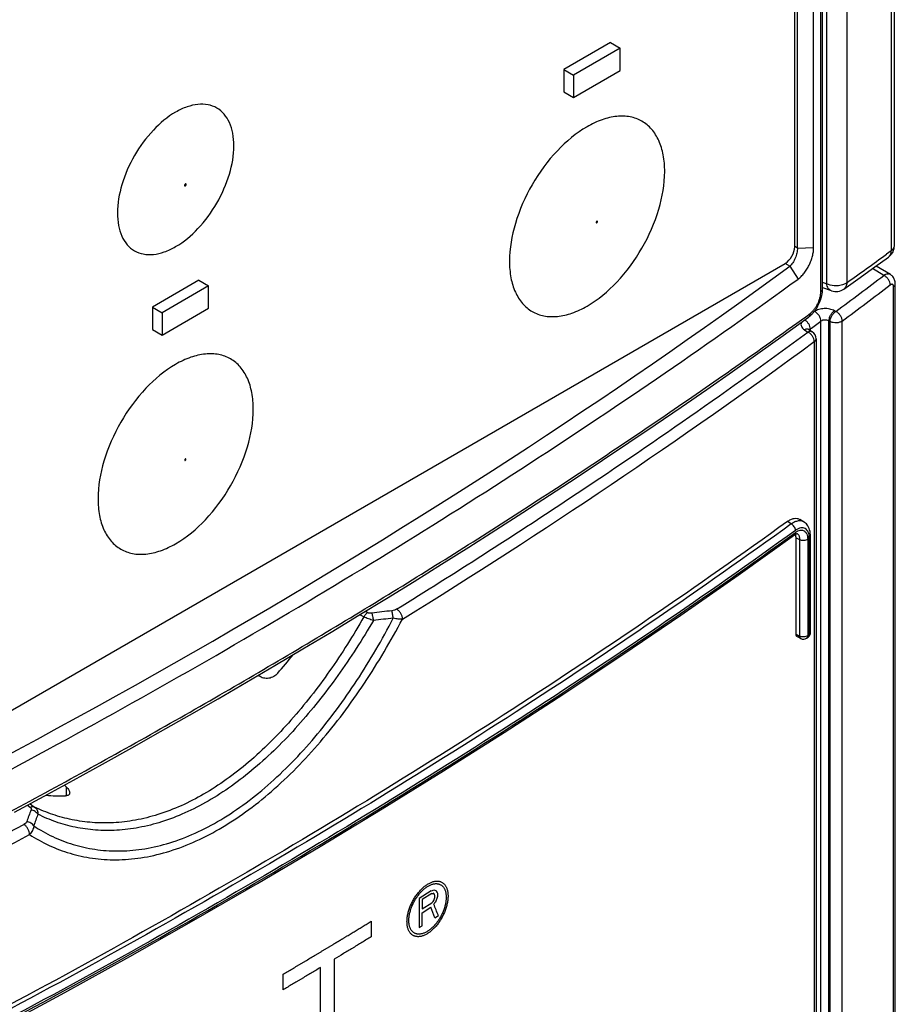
# Model space of a CAD drawing. Header units: millimetres. Extents: x 0 to 841, y 0 to 594.
# Tile 112 of 116: x 758 to 774, y 448 to 466. Entities that reach past the tile are written whole.
import ezdxf

# ---------------------------------------------------------------- set-up
doc = ezdxf.new("R2010")
doc.units = ezdxf.units.MM
doc.header["$LTSCALE"] = 46.255
for name, color, linetype in [('CHAMFERS', 7, 'CONTINUOUS'), ('CURVES', 7, 'CONTINUOUS'), ('DATUM_AXIS', 7, 'CONTINUOUS'), ('DRAFTS', 7, 'CONTINUOUS'), ('ROUNDS', 7, 'CONTINUOUS')]:
    doc.layers.add(name, color=color, linetype=linetype)

msp = doc.modelspace()

# ---------------------------------------------------------------- linework, layer by layer
at = {"layer": 'CHAMFERS', "color": 7, "linetype": 'CONTINUOUS'}
msp.add_line((772.8397, 461.5291), (772.8397, 495.6586), dxfattribs=at)
for points, knots in [([(772.5578, 460.9565), (772.5774, 460.9707), (772.616, 461.0043), (772.6686, 461.0639), (772.7169, 461.1332), (772.7591, 461.2096), (772.7938, 461.2902), (772.8196, 461.3718), (772.8357, 461.4515), (772.8397, 461.5039), (772.8397, 461.5291)], [0, 0, 0, 0, 0.1106919, 0.2322185, 0.3616488, 0.4954468, 0.6298048, 0.7609365, 0.8853344, 1, 1, 1, 1]), ([(751.1852, 448.507), (753.1302, 449.4173), (756.0014, 450.8355), (759.7382, 452.8409), (762.4517, 454.3786), (765.0919, 455.9583), (768.4872, 458.1034), (770.9557, 459.7945), (772.5578, 460.9565)], [0, 0, 0, 0, 0.2600997, 0.3876939, 0.5136069, 0.6378142, 0.7602953, 1, 1, 1, 1])]:
    msp.add_open_spline(points, degree=3, knots=knots, dxfattribs=at)
at = {"layer": 'CURVES', "color": 40, "linetype": 'CONTINUOUS'}
for p, q in [((765.8734, 449.8146), (765.6524, 449.6768)), ((765.6524, 449.6768), (765.6524, 449.1461)), ((765.8826, 449.7639), (765.7077, 449.6548)), ((765.9377, 449.6968), (765.9377, 449.7306)), ((765.9928, 449.72), (765.9928, 449.7652)), ((765.7077, 449.6548), (765.7077, 449.4854)), ((765.7077, 449.4854), (765.8826, 449.5945)), ((765.7077, 449.4176), (765.8642, 449.5153)), ((765.7077, 449.1805), (765.7077, 449.4176)), ((765.9377, 449.3241), (766.002, 449.3644)), ((764.7785, 449.2603), (764.7785, 448.978)), ((765.6524, 449.1461), (765.7077, 449.1805)), ((764.1062, 448.57), (764.1062, 446.1987)), ((763.174, 448.0136), (763.174, 448.2959)), ((763.8529, 446.0464), (763.8529, 448.4178))]:
    msp.add_line(p, q, dxfattribs=at)
for centre, major_axis, ratio, start_param, end_param in [((663.0148, 505.5778), (139.6852, -20.7838), 0.4515012, -0.6784879, -0.6780039), ((663.0148, 506.145), (139.5182, -31.8407), 0.3644577, -0.6624844, -0.662194), ((663.0148, 509.2743), (139.998, -82.5568), 0.0091145, 0.7503602, 0.7505538), ((663.0148, 508.1657), (139.8209, -62.7889), 0.1127363, -0.6944993, -0.694112), ((663.0148, 518.7074), (-122.8756, 297.3012), 0.2256766, -1.8969128, -1.896816), ((663.0148, 490.3064), (90.5397, 410.6957), 0.2600046, -1.6125156, -1.6124188), ((663.0148, 510.9368), (139.2609, -112.4842), 0.1277228, 0.8472055, 0.8474959), ((663.0148, 498.0657), (93.2989, 215.6757), 0.4839704, -1.5860937, -1.5858033), ((663.0148, 518.9107), (-122.8756, 297.3012), 0.2256766, -1.8974937, -1.8973968), ((663.0148, 490.0918), (90.5397, 410.6957), 0.2600046, -1.6119348, -1.611838), ((663.0148, 516.528), (-126.4899, 254.0087), 0.236222, -1.9537738, -1.9529993), ((663.0148, 502.8688), (133.6386, 58.5544), 0.7125337, -1.048081, -1.0477906), ((663.0148, 499.7395), (98.4835, 174.1885), 0.5712418, -1.5357303, -1.5355367), ((663.0148, 502.0244), (122.6774, 95), 0.7100589, -1.2478189, -1.2474317), ((663.0148, 516.4016), (-127.2254, 246.0161), 0.237492, -1.9668714, -1.9660001)]:
    msp.add_ellipse(centre, major_axis=major_axis, ratio=ratio, start_param=start_param, end_param=end_param, dxfattribs=at)
for points in [[(765.431, 449.2535), (765.431, 449.2642), (765.4316, 449.2859), (765.4345, 449.3196), (765.4392, 449.3541), (765.4459, 449.3893), (765.4543, 449.425), (765.4646, 449.461), (765.4766, 449.4971), (765.4902, 449.5332), (765.5055, 449.569), (765.5223, 449.6044), (765.5405, 449.6392), (765.5601, 449.6732), (765.581, 449.7063), (765.603, 449.7383), (765.626, 449.769), (765.6499, 449.7982), (765.6746, 449.8259), (765.7, 449.8518), (765.7259, 449.8759), (765.7522, 449.898), (765.7788, 449.918), (765.8055, 449.9359), (765.8321, 449.9514), (765.8587, 449.9645), (765.8849, 449.9752), (765.9108, 449.9835), (765.9361, 449.9892), (765.9608, 449.9923), (765.9846, 449.9929), (766.0075, 449.9909), (766.0294, 449.9863), (766.0501, 449.9791), (766.0696, 449.9695), (766.0877, 449.9574), (766.1044, 449.9429), (766.1196, 449.9261), (766.1332, 449.907), (766.145, 449.8858), (766.1552, 449.8626), (766.1636, 449.8374), (766.1702, 449.8105), (766.1749, 449.7819), (766.1777, 449.7518), (766.1784, 449.7309), (766.1784, 449.7202)], [(765.4651, 449.2746), (765.4651, 449.2846), (765.4657, 449.3048), (765.4684, 449.3362), (765.4729, 449.3683), (765.4793, 449.4011), (765.4873, 449.4343), (765.497, 449.4679), (765.5084, 449.5014), (765.5214, 449.535), (765.5359, 449.5682), (765.5518, 449.6011), (765.5691, 449.6333), (765.5876, 449.6647), (765.6073, 449.6952), (765.6281, 449.7246), (765.6498, 449.7527), (765.6723, 449.7794), (765.6956, 449.8046), (765.7194, 449.828), (765.7437, 449.8497), (765.7682, 449.8693), (765.793, 449.887), (765.8179, 449.9025), (765.8427, 449.9158), (765.8672, 449.9268), (765.8915, 449.9355), (765.9152, 449.9417), (765.9384, 449.9456), (765.9608, 449.9469), (765.9825, 449.9459), (766.0032, 449.9423), (766.0228, 449.9364), (766.0412, 449.928), (766.0584, 449.9173), (766.0742, 449.9043), (766.0886, 449.8891), (766.1015, 449.8717), (766.1128, 449.8523), (766.1225, 449.8309), (766.1305, 449.8077), (766.1367, 449.7828), (766.1412, 449.7563), (766.1439, 449.7283), (766.1445, 449.7088), (766.1445, 449.6989)], [(766.1784, 449.7202), (766.1784, 449.7095), (766.1777, 449.6877), (766.1749, 449.654), (766.1702, 449.6195), (766.1636, 449.5843), (766.1552, 449.5486), (766.145, 449.5126), (766.1332, 449.4764), (766.1196, 449.4403), (766.1044, 449.4044), (766.0877, 449.3689), (766.0696, 449.3341), (766.0501, 449.3), (766.0294, 449.2668), (766.0075, 449.2348), (765.9846, 449.204), (765.9608, 449.1747), (765.9361, 449.147), (765.9108, 449.121), (765.8849, 449.0969), (765.8587, 449.0748), (765.8321, 449.0548), (765.8054, 449.0369), (765.7788, 449.0214), (765.7522, 449.0083), (765.7259, 448.9976), (765.7, 448.9894), (765.6746, 448.9837), (765.6499, 448.9806), (765.626, 448.9801), (765.6029, 448.9822), (765.581, 448.9868), (765.5601, 448.994), (765.5405, 449.0037), (765.5223, 449.0159), (765.5055, 449.0304), (765.4902, 449.0473), (765.4766, 449.0664), (765.4646, 449.0877), (765.4543, 449.111), (765.4459, 449.1361), (765.4392, 449.1631), (765.4345, 449.1917), (765.4316, 449.2219), (765.431, 449.2428), (765.431, 449.2535)], [(766.1445, 449.6989), (766.1445, 449.6889), (766.1439, 449.6687), (766.1412, 449.6373), (766.1367, 449.6052), (766.1305, 449.5724), (766.1225, 449.5391), (766.1128, 449.5056), (766.1015, 449.472), (766.0886, 449.4384), (766.0742, 449.4051), (766.0584, 449.3721), (766.0412, 449.3399), (766.0228, 449.3084), (766.0031, 449.2778), (765.9825, 449.2484), (765.9608, 449.2202), (765.9384, 449.1935), (765.9152, 449.1683), (765.8915, 449.1448), (765.8672, 449.1232), (765.8427, 449.1035), (765.8179, 449.0858), (765.793, 449.0703), (765.7682, 449.057), (765.7437, 449.046), (765.7194, 449.0374), (765.6956, 449.0312), (765.6723, 449.0273), (765.6498, 449.026), (765.6281, 449.0271), (765.6073, 449.0307), (765.5876, 449.0367), (765.5691, 449.0451), (765.5518, 449.0558), (765.5359, 449.0689), (765.5214, 449.0842), (765.5084, 449.1016), (765.497, 449.1211), (765.4873, 449.1425), (765.4793, 449.1657), (765.4729, 449.1907), (765.4684, 449.2172), (765.4657, 449.2452), (765.4651, 449.2647), (765.4651, 449.2746)]]:
    msp.add_open_spline(points, degree=3, dxfattribs=at)
for points, knots in [([(763.174, 448.2959), (763.2308, 448.3296), (763.316, 448.3802), (763.4154, 448.4391), (763.4722, 448.4729), (763.5149, 448.4981), (763.5573, 448.5235), (763.6139, 448.5573), (763.6846, 448.5996), (763.7554, 448.6418), (763.812, 448.6756), (763.8545, 448.701), (763.8967, 448.7265), (763.939, 448.7519), (763.9813, 448.7773), (764.0166, 448.7985), (764.0448, 448.8155), (764.0659, 448.8282), (764.0871, 448.841), (764.1047, 448.8516), (764.1188, 448.86), (764.1294, 448.8664), (764.1399, 448.8728), (764.1505, 448.8791), (764.1593, 448.8844), (764.1664, 448.8887), (764.1717, 448.8918), (764.1761, 448.8945), (764.1796, 448.8966), (764.1822, 448.8982), (764.1849, 448.8998), (764.1871, 448.9011), (764.1888, 448.9022), (764.1902, 448.903), (764.1913, 448.9036), (764.192, 448.9041), (764.1925, 448.9044), (764.1927, 448.9045), (764.1934, 448.9049), (764.1941, 448.9054), (764.1955, 448.9062), (764.1974, 448.9073), (764.1997, 448.9087), (764.2027, 448.9106), (764.2065, 448.9129), (764.2111, 448.9157), (764.2157, 448.9185), (764.2218, 448.9222), (764.2294, 448.9268), (764.2386, 448.9324), (764.2508, 448.9398), (764.266, 448.949), (764.2843, 448.9601), (764.3026, 448.9713), (764.3209, 448.9824), (764.3453, 448.9972), (764.3758, 449.0157), (764.4124, 449.038), (764.449, 449.0602), (764.4978, 449.0898), (764.5588, 449.1269), (764.632, 449.1714), (764.7052, 449.2158), (764.7541, 449.2455), (764.7785, 449.2603)], [0, 0, 0, 0, 0.125, 0.1875, 0.21875, 0.25, 0.28125, 0.3125, 0.375, 0.4375, 0.46875, 0.5, 0.53125, 0.5625, 0.59375, 0.625, 0.640625, 0.65625, 0.671875, 0.6875, 0.6953125, 0.703125, 0.7109375, 0.71875, 0.7265625, 0.7304688, 0.734375, 0.7382812, 0.7402344, 0.7421875, 0.7441406, 0.7460938, 0.7470703, 0.7480469, 0.7490234, 0.7495117, 0.7497559, 0.75, 0.7502441, 0.7504883, 0.7509766, 0.7519531, 0.7529297, 0.7539062, 0.7558594, 0.7578125, 0.7597656, 0.7617188, 0.765625, 0.7695312, 0.7734375, 0.78125, 0.7890625, 0.796875, 0.8046875, 0.8125, 0.828125, 0.84375, 0.859375, 0.875, 0.90625, 0.9375, 0.96875, 1, 1, 1, 1]), ([(764.7785, 448.978), (764.7224, 448.9439), (764.6384, 448.8927), (764.5403, 448.8329), (764.4843, 448.7988), (764.4422, 448.7732), (764.4002, 448.7478), (764.3442, 448.714), (764.2462, 448.6547), (764.1622, 448.6039), (764.1062, 448.57)], [0, 0, 0, 0, 0.25, 0.375, 0.4375, 0.5, 0.5625, 0.625, 0.75, 1, 1, 1, 1]), ([(763.8529, 448.4178), (763.7962, 448.3839), (763.7113, 448.3332), (763.6123, 448.274), (763.5557, 448.2403), (763.5132, 448.2148), (763.4708, 448.1897), (763.4143, 448.1562), (763.3153, 448.0975), (763.2305, 448.0472), (763.174, 448.0136)], [0, 0, 0, 0, 0.25, 0.375, 0.4375, 0.5, 0.5625, 0.625, 0.75, 1, 1, 1, 1])]:
    msp.add_open_spline(points, degree=3, knots=knots, dxfattribs=at)
at = {"layer": 'DATUM_AXIS', "color": 7, "linetype": 'CONTINUOUS'}
for p, q in [((769.1361, 465.261), (768.2876, 464.7711)), ((769.3129, 465.159), (768.4643, 464.6691)), ((769.1361, 465.261), (769.3129, 465.159)), ((769.3129, 464.7507), (769.3129, 465.159)), ((768.2876, 464.7711), (768.4643, 464.6691)), ((768.2876, 464.7711), (768.2876, 464.3629)), ((768.4643, 464.2608), (769.3129, 464.7507)), ((768.4643, 464.6691), (768.4643, 464.2608)), ((768.2876, 464.3629), (768.4643, 464.2608)), ((761.6408, 460.9336), (760.7922, 460.4437)), ((761.8175, 460.8315), (760.969, 460.3416)), ((761.6408, 460.9336), (761.8175, 460.8315)), ((761.8175, 460.4233), (761.8175, 460.8315)), ((760.7922, 460.4437), (760.969, 460.3416)), ((760.7922, 460.4437), (760.7922, 460.0354)), ((760.969, 459.9334), (761.8175, 460.4233)), ((760.969, 460.3416), (760.969, 459.9334)), ((760.7922, 460.0354), (760.969, 459.9334))]:
    msp.add_line(p, q, dxfattribs=at)
at = {"layer": 'DRAFTS', "color": 7, "linetype": 'CONTINUOUS'}
for p, q in [((772.5445, 461.5192), (772.5445, 495.6487)), ((772.4039, 461.1879), (772.4036, 461.1877)), ((772.4039, 461.1879), (772.5578, 460.9565))]:
    msp.add_line(p, q, dxfattribs=at)
at = {"layer": 'DRAFTS', "color": 9, "linetype": 'CONTINUOUS'}
for p, q in [((772.5445, 461.5192), (772.4952, 461.5466)), ((772.5445, 461.5192), (772.8397, 461.5291)), ((772.4036, 461.1877), (772.3177, 461.2391))]:
    msp.add_line(p, q, dxfattribs=at)
at = {"layer": 'DRAFTS', "color": 7, "linetype": 'CONTINUOUS'}
msp.add_ellipse((664.7207, 512.4238), major_axis=(137.4042, -2.1329), ratio=0.5873353, start_param=-0.8912701, end_param=-0.6611402, dxfattribs=at)
msp.add_open_spline([(772.5445, 461.5192), (772.5445, 461.5048), (772.5424, 461.4747), (772.5342, 461.4289), (772.5212, 461.3819), (772.5037, 461.3355), (772.4827, 461.2915), (772.4587, 461.2513), (772.4328, 461.2166), (772.4136, 461.1965), (772.4039, 461.1879)], degree=3, knots=[0, 0, 0, 0, 0.117143, 0.2444634, 0.3781001, 0.5138545, 0.6475452, 0.7752782, 0.8936589, 1, 1, 1, 1], dxfattribs=at)
at = {"layer": 'ROUNDS', "color": 7, "linetype": 'CONTINUOUS'}
for p, q in [((774.3045, 497.7942), (774.3045, 461.5583)), ((773.0025, 460.78), (773.0025, 496.7058)), ((772.4948, 461.546), (772.4948, 495.553)), ((750.1149, 448.4208), (772.3181, 461.2398)), ((774.2367, 461.0378), (773.9763, 461.1934)), ((773.1657, 460.7399), (773.0068, 460.793)), ((774.3274, 431.6845), (774.3274, 460.8651)), ((772.7538, 460.0353), (772.8154, 459.9952)), ((772.8836, 459.8695), (772.8836, 432.3)), ((772.6643, 456.5317), (772.5868, 456.5796)), ((772.5182, 454.4903), (772.5182, 456.2453)), ((772.7822, 454.5178), (772.7822, 456.2711)), ((772.5374, 454.4454), (772.6057, 454.4086)), ((772.7118, 454.4158), (772.7409, 454.4369)), ((762.7203, 453.7393), (762.7342, 453.7288)), ((759.2275, 451.7042), (759.1908, 451.7412))]:
    msp.add_line(p, q, dxfattribs=at)
at = {"layer": 'ROUNDS', "color": 9, "linetype": 'CONTINUOUS'}
for p, q in [((774.2531, 497.7065), (774.2531, 461.4706)), ((773.076, 497.0786), (773.076, 460.8706)), ((773.4421, 497.0963), (773.4421, 460.8883)), ((772.9703, 460.7264), (772.9703, 496.6522)), ((774.2531, 461.4706), (774.1645, 461.4065)), ((774.118, 461.0217), (773.9102, 461.1459)), ((773.076, 460.8706), (773.0025, 460.8952)), ((774.2966, 431.632), (774.2966, 460.8126)), ((772.855, 460.3638), (772.8446, 460.3562)), ((773.2432, 460.3654), (773.2206, 460.3778)), ((772.9712, 432.1938), (772.9712, 460.189)), ((773.14, 460.1802), (773.1174, 460.1926)), ((773.1174, 432.2007), (773.1174, 460.1926)), ((773.14, 432.1877), (773.14, 460.1802)), ((773.3596, 432.1983), (773.3596, 460.1908)), ((772.6738, 460.031), (772.7354, 459.9909)), ((772.7777, 460.0463), (772.7777, 460.0198)), ((772.8513, 459.8158), (772.8513, 432.2463)), ((772.4326, 456.4963), (772.3614, 456.5404)), ((772.5182, 456.2453), (772.5836, 456.2101)), ((772.5836, 456.2101), (772.5836, 454.4552)), ((772.7313, 456.2157), (772.7313, 454.4607)), ((772.7605, 454.4819), (772.7605, 456.2352)), ((764.7121, 454.8813), (764.6689, 454.9028)), ((764.6471, 454.8049), (764.5725, 454.8439)), ((772.5182, 454.4903), (772.5836, 454.4552)), ((772.7313, 454.4607), (772.7605, 454.4819)), ((759.2275, 451.5467), (759.2275, 451.7042)), ((758.5148, 451.3739), (758.5694, 451.3348)), ((758.563, 451.3999), (758.6464, 451.3404))]:
    msp.add_line(p, q, dxfattribs=at)
at = {"layer": 'ROUNDS', "color": 7, "linetype": 'CONTINUOUS'}
for points in [[(773.3899, 460.7734), (773.6432, 460.9542), (773.9553, 461.1783), (774.2011, 461.3558)], [(774.3274, 460.8651), (774.3268, 460.8824), (774.3245, 460.9025), (774.3207, 460.9214), (774.3154, 460.9393), (774.3088, 460.9561), (774.3008, 460.9718), (774.2917, 460.9863), (774.2815, 460.9996), (774.2702, 461.0119), (774.2579, 461.0229), (774.2448, 461.0327), (774.2367, 461.0378)], [(772.7439, 460.2589), (772.7544, 460.2668), (772.7653, 460.2755), (772.7761, 460.2845), (772.7866, 460.2939), (772.7969, 460.3037), (772.807, 460.3137), (772.8168, 460.3241), (772.8265, 460.3347), (772.8359, 460.3456), (772.845, 460.3567), (772.8539, 460.368), (772.8626, 460.3796), (772.871, 460.3913), (772.8792, 460.4032), (772.8872, 460.4153), (772.8949, 460.4276), (772.9024, 460.44), (772.9096, 460.4525), (772.9166, 460.4652), (772.9234, 460.4781), (772.9299, 460.491), (772.9361, 460.5041), (772.9421, 460.5173), (772.9479, 460.5306), (772.9534, 460.544), (772.9586, 460.5575), (772.9636, 460.571), (772.9683, 460.5847), (772.9728, 460.5984), (772.9769, 460.6122), (772.9808, 460.6261), (772.9844, 460.64), (772.9877, 460.654), (772.9907, 460.668), (772.9934, 460.682), (772.9957, 460.6961), (772.9978, 460.7102), (772.9994, 460.7244), (773.0008, 460.7385), (773.0017, 460.7526), (773.0023, 460.7666), (773.0025, 460.78)], [(758.2823, 451.2482), (758.8197, 451.5387), (759.3546, 451.8307), (759.8867, 452.1243), (760.4162, 452.4193), (760.943, 452.7159), (761.4671, 453.0139), (761.9885, 453.3134), (762.5072, 453.6144), (763.0231, 453.9168), (763.5362, 454.2207), (764.0466, 454.526), (764.5542, 454.8328), (765.0591, 455.141), (765.5611, 455.4506), (766.0602, 455.7616), (766.5566, 456.0741), (767.0501, 456.3879), (767.5407, 456.7031), (768.0284, 457.0197), (768.5132, 457.3376), (768.9952, 457.6569), (769.4742, 457.9776), (769.9503, 458.2996), (770.4234, 458.6229), (770.8936, 458.9476), (771.3608, 459.2736), (771.825, 459.6008), (772.2862, 459.9294), (772.7439, 460.2589)], [(772.7538, 460.0353), (772.7519, 460.0366), (772.7494, 460.0385), (772.7479, 460.0398), (772.7473, 460.0403)], [(772.7822, 456.2711), (772.7814, 456.2992), (772.7786, 456.33), (772.7738, 456.3595), (772.7669, 456.3875), (772.7582, 456.4136), (772.7477, 456.4376), (772.7356, 456.4593), (772.7222, 456.4788), (772.7075, 456.4962), (772.6916, 456.5115), (772.6747, 456.5248), (772.6643, 456.5317)], [(772.492, 456.2979), (772.5014, 456.3043), (772.5102, 456.3096), (772.518, 456.3135), (772.5249, 456.3165), (772.5307, 456.3184), (772.5354, 456.3196), (772.5388, 456.32), (772.5406, 456.3201), (772.5408, 456.32)], [(750.5528, 443.6312), (751.8219, 444.2241), (753.082, 444.827), (754.3298, 445.4384), (755.5653, 446.0581), (756.7881, 446.6862), (757.9982, 447.3224), (759.1953, 447.9668), (760.3793, 448.6192), (761.5501, 449.2795), (762.7074, 449.9477), (763.8512, 450.6237), (764.9813, 451.3073), (766.0974, 451.9985), (767.1995, 452.6972), (768.2875, 453.4033), (769.3611, 454.1167), (770.4202, 454.8372), (771.4646, 455.5649), (772.492, 456.2979)]]:
    msp.add_lwpolyline(points, dxfattribs=at)
at = {"layer": 'ROUNDS', "color": 9, "linetype": 'CONTINUOUS'}
for centre, radius, start, end in [((700.7255, 563.0309), 125.3827, 305.447547, 305.853833), ((709.9748, 545.6121), 106.1597, 306.582119, 307.172323), ((710.0229, 545.5297), 106.2746, 306.582006, 307.172204), ((709.0098, 546.6843), 107.5755, 306.354055, 306.482132), ((706.6627, 550.1395), 111.7694, 303.524967, 306.238856), ((705.2554, 552.0968), 114.3896, 301.691298, 306.222802), ((702.3828, 556.5167), 119.4494, 301.751433, 303.546919), ((772.5109, 456.2687), 0.0591, 59.74255, 60.321), ((767.1208, 436.7408), 18.2805, 96.17319, 97.31868), ((766.945, 437.0193), 17.847, 95.67616, 96.83575), ((762.5856, 449.6722), 4.3162, 158.01981, 161.02985), ((762.7178, 449.6376), 4.3075, 158.5906, 161.5947), ((690.781, 576.8278), 142.849, 294.374013, 298.276888), ((690.8075, 576.7805), 143.0051, 294.374121, 298.27692)]:
    msp.add_arc(centre, radius, start, end, dxfattribs=at)
at = {"layer": 'ROUNDS', "color": 7, "linetype": 'CONTINUOUS'}
for centre, radius, start, end in [((774.0547, 461.5584), 0.25, 305.75711, 313.29079), ((773.2449, 460.9771), 0.25, 251.5601, 305.4444), ((772.7336, 459.8695), 0.15, 0.00003, 56.93016), ((772.6822, 454.5178), 0.1, 305.98873, 359.99968), ((772.6531, 454.4967), 0.1, 241.73456, 305.96938), ((754.5645, 461.1472), 11.2583, 319.10785, 321.33472), ((759.1314, 454.8551), 3.3108, 265.16874, 271.34673)]:
    msp.add_arc(centre, radius, start, end, dxfattribs=at)
for points, knots in [([(762.2771, 463.3831), (762.2771, 463.4591), (762.2656, 463.6036), (762.2071, 463.8022), (762.1084, 463.9634), (761.9716, 464.0786), (761.8034, 464.1395), (761.6145, 464.1443), (761.4132, 464.0958), (761.1246, 463.9583), (760.7811, 463.6687), (760.4483, 463.2142), (760.2211, 462.6989), (760.1558, 462.3322), (760.1558, 462.1583)], [0, 0, 0, 0, 0.0604332, 0.1145465, 0.1631812, 0.2086101, 0.2540378, 0.302679, 0.3567567, 0.4172071, 0.5554515, 0.7085916, 0.8617312, 1, 1, 1, 1]), ([(770.126, 462.9136), (770.126, 463.0149), (770.1107, 463.2077), (770.0327, 463.4724), (769.9011, 463.6874), (769.7186, 463.8409), (769.4944, 463.9222), (769.2425, 463.9286), (768.9741, 463.8638), (768.5894, 463.6805), (768.1313, 463.2944), (767.6876, 462.6884), (767.3846, 462.0014), (767.2976, 461.5124), (767.2976, 461.2806)], [0, 0, 0, 0, 0.0604415, 0.1145391, 0.1631733, 0.2086032, 0.254032, 0.3026735, 0.3567563, 0.417209, 0.5554574, 0.7086038, 0.8617432, 1, 1, 1, 1]), ([(760.1558, 462.1583), (760.1558, 462.0823), (760.1674, 461.9378), (760.2259, 461.7392), (760.3245, 461.578), (760.4614, 461.4628), (760.6296, 461.4019), (760.8185, 461.3971), (761.0198, 461.4456), (761.3083, 461.5831), (761.6518, 461.8727), (761.9846, 462.3272), (762.2119, 462.8425), (762.2771, 463.2092), (762.2771, 463.3831)], [0, 0, 0, 0, 0.0604332, 0.1145465, 0.1631812, 0.2086101, 0.2540378, 0.302679, 0.3567567, 0.4172071, 0.5554515, 0.7085916, 0.8617312, 1, 1, 1, 1]), ([(767.2976, 461.2806), (767.2976, 461.1792), (767.313, 460.9865), (767.391, 460.7218), (767.5225, 460.5068), (767.705, 460.3533), (767.9293, 460.272), (768.1812, 460.2656), (768.4495, 460.3303), (768.8343, 460.5137), (769.2923, 460.8998), (769.736, 461.5058), (770.0391, 462.1928), (770.126, 462.6818), (770.126, 462.9136)], [0, 0, 0, 0, 0.0604415, 0.1145391, 0.1631733, 0.2086032, 0.254032, 0.3026735, 0.3567563, 0.417209, 0.5554574, 0.7086038, 0.8617432, 1, 1, 1, 1]), ([(762.6307, 458.5862), (762.6307, 458.6875), (762.6153, 458.8802), (762.5373, 459.145), (762.4058, 459.3599), (762.2233, 459.5135), (761.9991, 459.5948), (761.7472, 459.6012), (761.4788, 459.5364), (761.094, 459.353), (760.636, 458.967), (760.1923, 458.361), (759.8892, 457.6739), (759.8023, 457.185), (759.8023, 456.9532)], [0, 0, 0, 0, 0.0604415, 0.1145391, 0.1631733, 0.2086032, 0.254032, 0.3026735, 0.3567563, 0.417209, 0.5554574, 0.7086038, 0.8617432, 1, 1, 1, 1]), ([(759.8023, 456.9532), (759.8023, 456.8518), (759.8176, 456.6591), (759.8957, 456.3943), (760.0272, 456.1794), (760.2097, 456.0259), (760.4339, 455.9445), (760.6858, 455.9381), (760.9542, 456.0029), (761.3389, 456.1863), (761.797, 456.5723), (762.2407, 457.1783), (762.5437, 457.8654), (762.6307, 458.3543), (762.6307, 458.5862)], [0, 0, 0, 0, 0.0604415, 0.1145391, 0.1631733, 0.2086032, 0.254032, 0.3026735, 0.3567563, 0.417209, 0.5554574, 0.7086038, 0.8617432, 1, 1, 1, 1]), ([(772.3614, 456.5404), (770.7205, 455.3555), (767.3238, 453.0414), (761.9843, 449.7879), (756.3413, 446.7104), (752.4376, 444.8063), (750.441, 443.8846)], [0, 0, 0, 0, 0.2395378, 0.4861661, 0.7397287, 1, 1, 1, 1]), ([(772.3614, 456.5404), (772.381, 456.5545), (772.4198, 456.5782), (772.4805, 456.5991), (772.5295, 456.6007), (772.564, 456.5917), (772.5796, 456.5841), (772.5868, 456.5796)], [0, 0, 0, 0, 0.299826, 0.5599407, 0.7874281, 0.894301, 1, 1, 1, 1]), ([(772.5182, 456.2453), (772.5182, 456.2511), (772.5175, 456.2725), (772.5139, 456.2939), (772.5087, 456.3086)], [0, 0, 0, 0, 0.2723086, 1, 1, 1, 1]), ([(772.5374, 454.4454), (772.5343, 454.447), (772.5285, 454.4519), (772.5225, 454.4623), (772.5189, 454.4755), (772.5182, 454.4852), (772.5182, 454.4903)], [0, 0, 0, 0, 0.2049297, 0.4334581, 0.6973969, 1, 1, 1, 1]), ([(763.0752, 453.7771), (763.0547, 453.7535), (763.005, 453.7121), (762.9136, 453.6794), (762.8169, 453.683), (762.7587, 453.7105), (762.7342, 453.7288)], [0, 0, 0, 0, 0.2489832, 0.5035111, 0.7565427, 1, 1, 1, 1]), ([(759.2275, 451.7042), (759.2362, 451.6954), (759.2519, 451.678), (759.2707, 451.6508), (759.2827, 451.625), (759.286, 451.6077), (759.286, 451.5998)], [0, 0, 0, 0, 0.3040995, 0.5747105, 0.8065732, 1, 1, 1, 1]), ([(759.286, 451.5998), (759.286, 451.5918), (759.2834, 451.5797), (759.2742, 451.5668), (759.2614, 451.556), (759.2392, 451.5474), (759.2198, 451.5454), (759.2092, 451.5451)], [0, 0, 0, 0, 0.2266178, 0.3352084, 0.4476157, 0.699021, 1, 1, 1, 1])]:
    msp.add_open_spline(points, degree=3, knots=knots, dxfattribs=at)
at = {"layer": 'ROUNDS', "color": 9, "linetype": 'CONTINUOUS'}
for points, knots in [([(761.4081, 462.6772), (761.4081, 462.6807), (761.4051, 462.6894), (761.3905, 462.6861), (761.3822, 462.6751), (761.3784, 462.6651), (761.3784, 462.6601)], [0, 0, 0, 0, 0.203522, 0.4076186, 0.7042788, 1, 1, 1, 1]), ([(761.3784, 462.6601), (761.3784, 462.6566), (761.3815, 462.6479), (761.396, 462.6512), (761.4043, 462.6622), (761.4081, 462.6721), (761.4081, 462.6772)], [0, 0, 0, 0, 0.203522, 0.4076186, 0.7042788, 1, 1, 1, 1]), ([(768.8997, 462.0014), (768.8997, 462.004), (768.8974, 462.0105), (768.8865, 462.0081), (768.8803, 461.9999), (768.8775, 461.9924), (768.8775, 461.9886)], [0, 0, 0, 0, 0.2035221, 0.4076178, 0.7042778, 1, 1, 1, 1]), ([(768.8775, 461.9886), (768.8775, 461.986), (768.8798, 461.9795), (768.8907, 461.982), (768.8968, 461.9902), (768.8997, 461.9976), (768.8997, 462.0014)], [0, 0, 0, 0, 0.2035221, 0.4076178, 0.7042778, 1, 1, 1, 1]), ([(774.3045, 461.5582), (774.3045, 461.5503), (774.2995, 461.5156), (774.2744, 461.4867), (774.2531, 461.4706)], [0, 0, 0, 0, 0.227892, 1, 1, 1, 1]), ([(774.2009, 461.3556), (774.2173, 461.3674), (774.2452, 461.4037), (774.2516, 461.4476), (774.2531, 461.4706)], [0, 0, 0, 0, 0.4665113, 1, 1, 1, 1]), ([(774.2367, 461.0378), (774.229, 461.0424), (774.211, 461.0489), (774.181, 461.0488), (774.1491, 461.0395), (774.1284, 461.0284), (774.118, 461.0217)], [0, 0, 0, 0, 0.2139602, 0.4443163, 0.7044669, 1, 1, 1, 1]), ([(774.2353, 460.8477), (774.2353, 460.8647), (774.228, 460.9006), (774.2027, 460.9501), (774.1655, 460.9928), (774.1343, 461.0142), (774.118, 461.0217)], [0, 0, 0, 0, 0.2327402, 0.4908635, 0.7540042, 1, 1, 1, 1]), ([(773.1657, 460.7399), (773.1421, 460.7478), (773.0968, 460.7864), (773.0804, 460.8409), (773.076, 460.8706)], [0, 0, 0, 0, 0.453191, 1, 1, 1, 1]), ([(773.2666, 460.8333), (773.2494, 460.8324), (773.1844, 460.8331), (773.1184, 460.8482), (773.076, 460.8706)], [0, 0, 0, 0, 0.2643919, 1, 1, 1, 1]), ([(773.4421, 460.8883), (773.4367, 460.8844), (773.4128, 460.8685), (773.386, 460.8571), (773.365, 460.8505)], [0, 0, 0, 0, 0.2317014, 1, 1, 1, 1]), ([(773.4421, 460.8883), (773.4419, 460.8763), (773.438, 460.8338), (773.4151, 460.7913), (773.3899, 460.7734)], [0, 0, 0, 0, 0.2801488, 1, 1, 1, 1]), ([(774.2966, 460.8126), (774.2966, 460.8176), (774.2959, 460.8271), (774.2926, 460.84), (774.287, 460.8502), (774.279, 460.8573), (774.269, 460.8605), (774.258, 460.8597), (774.2464, 460.8553), (774.239, 460.8505), (774.2353, 460.8477)], [0, 0, 0, 0, 0.1571345, 0.2939127, 0.4117, 0.5162783, 0.6178926, 0.7278748, 0.8541466, 1, 1, 1, 1]), ([(774.2966, 460.8126), (774.3056, 460.8194), (774.3174, 460.8313), (774.3259, 460.8506), (774.3274, 460.8604), (774.3274, 460.8651)], [0, 0, 0, 0, 0.5369724, 0.7741372, 1, 1, 1, 1]), ([(772.7736, 460.3267), (772.7871, 460.3365), (772.8138, 460.3596), (772.8502, 460.4008), (772.8838, 460.4489), (772.9134, 460.502), (772.9377, 460.5583), (772.956, 460.6156), (772.9674, 460.6717), (772.9703, 460.7087), (772.9703, 460.7264)], [0, 0, 0, 0, 0.1094358, 0.2297862, 0.3583881, 0.4919021, 0.6265915, 0.7585822, 0.8841417, 1, 1, 1, 1]), ([(772.9703, 460.7264), (772.9752, 460.73), (772.9841, 460.7376), (772.9945, 460.7509), (773.001, 460.7652), (773.0025, 460.7752), (773.0025, 460.78)], [0, 0, 0, 0, 0.2826145, 0.5394694, 0.7756038, 1, 1, 1, 1]), ([(749.9449, 447.1466), (750.9949, 447.6311), (753.0705, 448.616), (756.1294, 450.1515), (759.1107, 451.734), (762.0119, 453.3623), (764.8305, 455.035), (767.5642, 456.7506), (770.2107, 458.5078), (771.9296, 459.7159), (772.7736, 460.3267)], [0, 0, 0, 0, 0.1314004, 0.2610465, 0.3888954, 0.5149086, 0.6390522, 0.7612971, 0.8816192, 1, 1, 1, 1]), ([(772.7736, 460.3267), (772.7735, 460.3196), (772.7724, 460.3059), (772.7667, 460.2869), (772.7573, 460.2708), (772.7486, 460.2624), (772.7439, 460.2589)], [0, 0, 0, 0, 0.277679, 0.5335366, 0.7717602, 1, 1, 1, 1]), ([(773.2206, 460.3778), (773.1933, 460.3928), (773.1306, 460.414), (773.0319, 460.4217), (772.9362, 460.4071), (772.8783, 460.3811), (772.855, 460.3638)], [0, 0, 0, 0, 0.2448474, 0.5117435, 0.772175, 1, 1, 1, 1]), ([(772.9712, 460.189), (772.9711, 460.206), (772.964, 460.242), (772.9389, 460.2916), (772.9021, 460.3346), (772.8712, 460.3562), (772.855, 460.3638)], [0, 0, 0, 0, 0.2330786, 0.4915672, 0.754682, 1, 1, 1, 1]), ([(773.1174, 460.1926), (773.1177, 460.2099), (773.1245, 460.2464), (773.1467, 460.298), (773.1788, 460.3439), (773.2061, 460.3687), (773.2206, 460.3778)], [0, 0, 0, 0, 0.2375667, 0.5016671, 0.7648648, 1, 1, 1, 1]), ([(773.14, 460.1802), (773.1403, 460.1975), (773.1471, 460.234), (773.1693, 460.2856), (773.2013, 460.3315), (773.2287, 460.3563), (773.2432, 460.3654)], [0, 0, 0, 0, 0.2375667, 0.5016671, 0.7648648, 1, 1, 1, 1]), ([(773.3596, 460.1908), (773.3595, 460.2078), (773.3524, 460.2437), (773.3273, 460.2934), (773.2905, 460.3363), (773.2595, 460.3579), (773.2432, 460.3654)], [0, 0, 0, 0, 0.2330286, 0.4914633, 0.754582, 1, 1, 1, 1]), ([(772.6157, 460.1668), (772.6108, 460.1556), (772.6053, 460.1308), (772.6139, 460.0926), (772.6379, 460.058), (772.6608, 460.0395), (772.6738, 460.031)], [0, 0, 0, 0, 0.2281259, 0.4571737, 0.7102185, 1, 1, 1, 1]), ([(772.7777, 460.0463), (772.7776, 460.0616), (772.7718, 460.094), (772.7508, 460.1397), (772.7195, 460.1809), (772.6928, 460.2031), (772.6785, 460.212)], [0, 0, 0, 0, 0.2304227, 0.4852668, 0.7480581, 1, 1, 1, 1]), ([(773.1174, 460.1926), (773.1066, 460.1989), (773.0816, 460.2079), (773.042, 460.2117), (773.0037, 460.2063), (772.9805, 460.1959), (772.9712, 460.189)], [0, 0, 0, 0, 0.2462599, 0.5130761, 0.7726905, 1, 1, 1, 1]), ([(773.3596, 460.1908), (773.3456, 460.1804), (773.3109, 460.1647), (773.2534, 460.1554), (773.1942, 460.1594), (773.1565, 460.1715), (773.14, 460.1802)], [0, 0, 0, 0, 0.2280641, 0.4890435, 0.7560482, 1, 1, 1, 1]), ([(772.7538, 460.0353), (772.7487, 460.0387), (772.7368, 460.0437), (772.7167, 460.0451), (772.6951, 460.0409), (772.6809, 460.0348), (772.6738, 460.031)], [0, 0, 0, 0, 0.2179699, 0.4513527, 0.7106539, 1, 1, 1, 1]), ([(772.8154, 459.9952), (772.8103, 459.9985), (772.7985, 460.0035), (772.7784, 460.005), (772.7568, 460.0007), (772.7426, 459.9946), (772.7354, 459.9909)], [0, 0, 0, 0, 0.21797, 0.4513522, 0.7106532, 1, 1, 1, 1]), ([(772.8513, 459.8158), (772.8513, 459.8328), (772.8441, 459.8688), (772.8191, 459.9185), (772.7825, 459.9615), (772.7516, 459.9832), (772.7354, 459.9909)], [0, 0, 0, 0, 0.2331957, 0.4918096, 0.7549154, 1, 1, 1, 1]), ([(772.7777, 460.0463), (772.776, 460.0451), (772.7702, 460.0403), (772.7651, 460.0346), (772.7622, 460.0299)], [0, 0, 0, 0, 0.2665536, 1, 1, 1, 1]), ([(772.8836, 459.8695), (772.8836, 459.8646), (772.8821, 459.8546), (772.8731, 459.8348), (772.8607, 459.8226), (772.8513, 459.8158)], [0, 0, 0, 0, 0.2249195, 0.4616461, 1, 1, 1, 1]), ([(761.4044, 457.674), (761.4044, 457.6766), (761.4021, 457.6831), (761.3912, 457.6806), (761.385, 457.6724), (761.3822, 457.665), (761.3822, 457.6612)], [0, 0, 0, 0, 0.2035221, 0.4076178, 0.7042778, 1, 1, 1, 1]), ([(761.3822, 457.6612), (761.3822, 457.6586), (761.3844, 457.6521), (761.3953, 457.6545), (761.4015, 457.6628), (761.4044, 457.6702), (761.4044, 457.674)], [0, 0, 0, 0, 0.2035221, 0.4076178, 0.7042778, 1, 1, 1, 1]), ([(772.4326, 456.4963), (770.7918, 455.3117), (767.3953, 452.9981), (762.0563, 449.745), (756.414, 446.6677), (752.5111, 444.7637), (750.5148, 443.842)], [0, 0, 0, 0, 0.2395467, 0.4861777, 0.7397373, 1, 1, 1, 1]), ([(772.6643, 456.5317), (772.6568, 456.5363), (772.6409, 456.5441), (772.6055, 456.5538), (772.5554, 456.553), (772.493, 456.5333), (772.4529, 456.5102), (772.4326, 456.4963)], [0, 0, 0, 0, 0.1062005, 0.2137754, 0.4424359, 0.702328, 1, 1, 1, 1]), ([(772.5094, 456.3792), (772.5094, 456.3906), (772.5047, 456.4146), (772.4881, 456.4478), (772.4639, 456.4766), (772.4434, 456.4911), (772.4326, 456.4963)], [0, 0, 0, 0, 0.233482, 0.4922738, 0.7553014, 1, 1, 1, 1]), ([(750.5733, 443.6769), (752.5715, 444.5994), (756.4782, 446.5051), (762.1257, 449.5852), (767.4697, 452.8413), (770.8693, 455.1572), (772.5116, 456.3429)], [0, 0, 0, 0, 0.260265, 0.5138253, 0.7604556, 1, 1, 1, 1]), ([(772.5094, 456.3792), (770.8674, 455.1938), (767.4685, 452.8785), (762.1257, 449.6232), (756.4795, 446.5438), (752.5738, 444.6384), (750.5761, 443.7161)], [0, 0, 0, 0, 0.2395466, 0.4861776, 0.7397371, 1, 1, 1, 1]), ([(772.5116, 456.3429), (772.5116, 456.3339), (772.5095, 456.3205), (772.5009, 456.3058), (772.4952, 456.3002), (772.492, 456.2979)], [0, 0, 0, 0, 0.5329783, 0.7716153, 1, 1, 1, 1]), ([(772.7605, 456.2352), (772.7605, 456.2553), (772.7578, 456.2933), (772.7441, 456.345), (772.7209, 456.3862), (772.6883, 456.4148), (772.6478, 456.4282), (772.6027, 456.4257), (772.5552, 456.409), (772.5247, 456.3903), (772.5094, 456.3792)], [0, 0, 0, 0, 0.1550787, 0.2906245, 0.4081755, 0.5134845, 0.6163767, 0.7275166, 0.8543513, 1, 1, 1, 1]), ([(772.5116, 456.3429), (772.5251, 456.3526), (772.5517, 456.3689), (772.5934, 456.3835), (772.6329, 456.3854), (772.6683, 456.3735), (772.6968, 456.3483), (772.717, 456.312), (772.729, 456.2666), (772.7313, 456.2334), (772.7313, 456.2157)], [0, 0, 0, 0, 0.1455626, 0.2722027, 0.3831702, 0.4860418, 0.5914898, 0.7092226, 0.8448878, 1, 1, 1, 1]), ([(772.5407, 456.3198), (772.5477, 456.3157), (772.561, 456.3035), (772.5744, 456.2781), (772.5823, 456.2461), (772.5837, 456.2227), (772.5836, 456.2101)], [0, 0, 0, 0, 0.2000344, 0.4274013, 0.69325, 1, 1, 1, 1]), ([(772.7313, 456.2157), (772.7218, 456.2088), (772.6982, 456.1984), (772.6594, 456.1925), (772.6197, 456.1956), (772.5945, 456.2041), (772.5836, 456.2101)], [0, 0, 0, 0, 0.2293732, 0.4912852, 0.7579993, 1, 1, 1, 1]), ([(772.7605, 456.2352), (772.7668, 456.2397), (772.7751, 456.2478), (772.7812, 456.2611), (772.7822, 456.2678), (772.7822, 456.2711)], [0, 0, 0, 0, 0.5385867, 0.7752402, 1, 1, 1, 1]), ([(764.6471, 454.8049), (764.6557, 454.8205), (764.6747, 454.8486), (764.6992, 454.8723), (764.7121, 454.8813)], [0, 0, 0, 0, 0.5308206, 1, 1, 1, 1]), ([(764.7921, 454.8724), (764.7783, 454.8706), (764.7511, 454.8695), (764.7239, 454.8754), (764.7121, 454.8813)], [0, 0, 0, 0, 0.5140728, 1, 1, 1, 1]), ([(765.2413, 454.9442), (765.229, 454.9366), (765.201, 454.9238), (765.171, 454.917), (765.155, 454.9153)], [0, 0, 0, 0, 0.4739663, 1, 1, 1, 1]), ([(765.1798, 454.7788), (765.1775, 454.8044), (765.1728, 454.8413), (765.1635, 454.8866), (765.158, 454.9065), (765.155, 454.9153)], [0, 0, 0, 0, 0.5557539, 0.8000791, 1, 1, 1, 1]), ([(765.3491, 454.7637), (765.3491, 454.7808), (765.3425, 454.817), (765.3194, 454.8677), (765.2855, 454.9123), (765.2566, 454.9357), (765.2413, 454.9442)], [0, 0, 0, 0, 0.2356368, 0.4967789, 0.7596757, 1, 1, 1, 1]), ([(758.5538, 450.8404), (758.6675, 450.7668), (758.9061, 450.6343), (759.2917, 450.4878), (759.7033, 450.3979), (760.1383, 450.3697), (760.5929, 450.4073), (761.0626, 450.5137), (761.5415, 450.6905), (762.0239, 450.9365), (762.5028, 451.2493), (762.9724, 451.6233), (763.4269, 452.0523), (763.862, 452.5286), (764.2743, 453.0447), (764.792, 453.7786), (765.137, 454.3632), (765.3491, 454.7637)], [0, 0, 0, 0, 0.0462597, 0.0928487, 0.1403996, 0.1896041, 0.2411506, 0.2956496, 0.3535529, 0.4150657, 0.4801643, 0.548561, 0.6198183, 0.6933894, 0.768707, 0.8452343, 1, 1, 1, 1]), ([(758.6307, 450.9976), (758.7414, 450.9254), (758.9732, 450.7951), (759.3477, 450.6502), (759.7469, 450.5602), (760.1684, 450.5302), (760.6085, 450.5642), (761.0628, 450.6653), (761.5258, 450.835), (761.9914, 451.0721), (762.4533, 451.3742), (762.9056, 451.7359), (763.3427, 452.1512), (763.7604, 452.6126), (764.1553, 453.1127), (764.6502, 453.824), (764.9787, 454.3906), (765.1798, 454.7788)], [0, 0, 0, 0, 0.0466992, 0.0936279, 0.1414169, 0.1907643, 0.242369, 0.296859, 0.3547037, 0.4161247, 0.4811115, 0.549384, 0.6205091, 0.693943, 0.7691196, 0.8455053, 1, 1, 1, 1]), ([(764.6471, 454.8049), (764.4525, 454.4676), (764.0413, 453.8161), (763.4554, 453.0613), (762.9469, 452.5199), (762.5543, 452.1573), (762.1492, 451.8394), (761.6121, 451.491), (761.0531, 451.236), (760.4908, 451.0955), (760.0897, 451.0473), (759.702, 451.0506), (759.3306, 451.1023), (758.9776, 451.1978), (758.7541, 451.2889), (758.6464, 451.3404)], [0, 0, 0, 0, 0.1533665, 0.3030085, 0.3754572, 0.4457023, 0.5133176, 0.5779728, 0.6976135, 0.752974, 0.8057164, 0.8563027, 0.9052283, 0.9529822, 1, 1, 1, 1]), ([(764.8208, 454.7394), (764.6187, 454.3962), (764.2963, 453.8953), (763.8229, 453.2656), (763.4509, 452.8235), (763.062, 452.4146), (762.6584, 452.0454), (762.2432, 451.7216), (761.8206, 451.4481), (761.3951, 451.2291), (760.9717, 451.0664), (760.5553, 450.9606), (760.1501, 450.9105), (759.76, 450.913), (759.4474, 450.957), (759.2086, 451.0151), (758.9794, 451.0868), (758.8139, 451.1569), (758.7076, 451.21)], [0, 0, 0, 0, 0.1541826, 0.2301569, 0.3048279, 0.3777404, 0.4484131, 0.5163939, 0.5813251, 0.6429699, 0.7013108, 0.7565012, 0.8088811, 0.8589096, 0.9070958, 0.9306752, 0.9539836, 1, 1, 1, 1]), ([(764.8208, 454.7394), (764.7898, 454.7471), (764.7305, 454.7656), (764.6735, 454.7906), (764.6471, 454.8049)], [0, 0, 0, 0, 0.515105, 1, 1, 1, 1]), ([(764.8208, 454.7394), (764.818, 454.7645), (764.8125, 454.8004), (764.8017, 454.8446), (764.7955, 454.8639), (764.7921, 454.8724)], [0, 0, 0, 0, 0.5548813, 0.7989657, 1, 1, 1, 1]), ([(765.3491, 454.7637), (765.3374, 454.7623), (765.3119, 454.7611), (765.2551, 454.764), (765.2104, 454.7717), (765.1798, 454.7788)], [0, 0, 0, 0, 0.2073891, 0.4471416, 1, 1, 1, 1]), ([(772.7605, 454.4819), (772.7668, 454.4865), (772.7751, 454.4946), (772.7812, 454.5079), (772.7822, 454.5146), (772.7822, 454.5178)], [0, 0, 0, 0, 0.5385868, 0.7752402, 1, 1, 1, 1]), ([(772.7313, 454.4607), (772.7218, 454.4538), (772.6982, 454.4434), (772.6594, 454.4375), (772.6197, 454.4406), (772.5945, 454.4491), (772.5836, 454.4552)], [0, 0, 0, 0, 0.2293731, 0.4912852, 0.7579994, 1, 1, 1, 1]), ([(772.5836, 454.4552), (772.5837, 454.4499), (772.5846, 454.44), (772.5889, 454.4265), (772.5958, 454.4156), (772.6023, 454.4105), (772.6057, 454.4086)], [0, 0, 0, 0, 0.2908044, 0.5504302, 0.7832027, 1, 1, 1, 1]), ([(772.7313, 454.4607), (772.7313, 454.4517), (772.7292, 454.4384), (772.7207, 454.4236), (772.7149, 454.418), (772.7118, 454.4158)], [0, 0, 0, 0, 0.5326859, 0.7714196, 1, 1, 1, 1]), ([(772.7605, 454.4819), (772.7605, 454.4729), (772.7584, 454.4595), (772.7498, 454.4448), (772.7441, 454.4392), (772.7409, 454.4369)], [0, 0, 0, 0, 0.5326476, 0.7713935, 1, 1, 1, 1]), ([(758.6464, 451.3404), (758.6411, 451.3429), (758.6293, 451.3466), (758.6102, 451.3472), (758.5897, 451.3433), (758.5762, 451.338), (758.5694, 451.3348)], [0, 0, 0, 0, 0.2205162, 0.457354, 0.7165177, 1, 1, 1, 1]), ([(758.5694, 451.3348), (758.5735, 451.3318), (758.5806, 451.3252), (758.5865, 451.3126), (758.587, 451.2997), (758.5848, 451.2916), (758.5832, 451.2877)], [0, 0, 0, 0, 0.2850899, 0.5318639, 0.7638613, 1, 1, 1, 1]), ([(758.6464, 451.3404), (758.6567, 451.3331), (758.6754, 451.316), (758.6956, 451.2841), (758.7068, 451.248), (758.7082, 451.2227), (758.7076, 451.21)], [0, 0, 0, 0, 0.2525179, 0.4989369, 0.746115, 1, 1, 1, 1]), ([(758.7076, 451.21), (758.6945, 451.2306), (758.6567, 451.2662), (758.6084, 451.2839), (758.5832, 451.2877)], [0, 0, 0, 0, 0.4896781, 1, 1, 1, 1]), ([(758.5039, 451.0753), (758.5003, 451.0648), (758.4849, 451.0448), (758.4648, 451.0313), (758.4533, 451.0251)], [0, 0, 0, 0, 0.4581986, 1, 1, 1, 1]), ([(758.5538, 450.8404), (758.5538, 450.8576), (758.5476, 450.8939), (758.5262, 450.9453), (758.4948, 450.9911), (758.4677, 451.0159), (758.4533, 451.0251)], [0, 0, 0, 0, 0.2377912, 0.50106, 0.7637547, 1, 1, 1, 1]), ([(758.6307, 450.9976), (758.6176, 451.0187), (758.5791, 451.0548), (758.5297, 451.072), (758.5039, 451.0753)], [0, 0, 0, 0, 0.487429, 1, 1, 1, 1]), ([(758.6307, 450.9976), (758.6295, 450.9695), (758.6121, 450.9107), (758.5758, 450.8625), (758.5538, 450.8404)], [0, 0, 0, 0, 0.4748244, 1, 1, 1, 1])]:
    msp.add_open_spline(points, degree=3, knots=knots, dxfattribs=at)
at = {"layer": 'ROUNDS', "color": 7, "linetype": 'CONTINUOUS'}
for points in [[(772.3181, 461.2398), (772.3705, 461.2701), (772.4534, 461.3657), (772.4948, 461.4854), (772.4948, 461.546)], [(774.3045, 461.5582), (774.3045, 461.5217), (774.2961, 461.4844), (774.2805, 461.4515)], [(774.2805, 461.4515), (774.2673, 461.4235), (774.2486, 461.3976), (774.2261, 461.3765)]]:
    msp.add_open_spline(points, degree=3, dxfattribs=at)
at = {"layer": 'ROUNDS', "color": 9, "linetype": 'CONTINUOUS'}
msp.add_open_spline([(773.365, 460.8505), (773.3333, 460.8404), (773.2999, 460.8349), (773.2666, 460.8333)], degree=3, dxfattribs=at)

doc.saveas('drawing.dxf')
